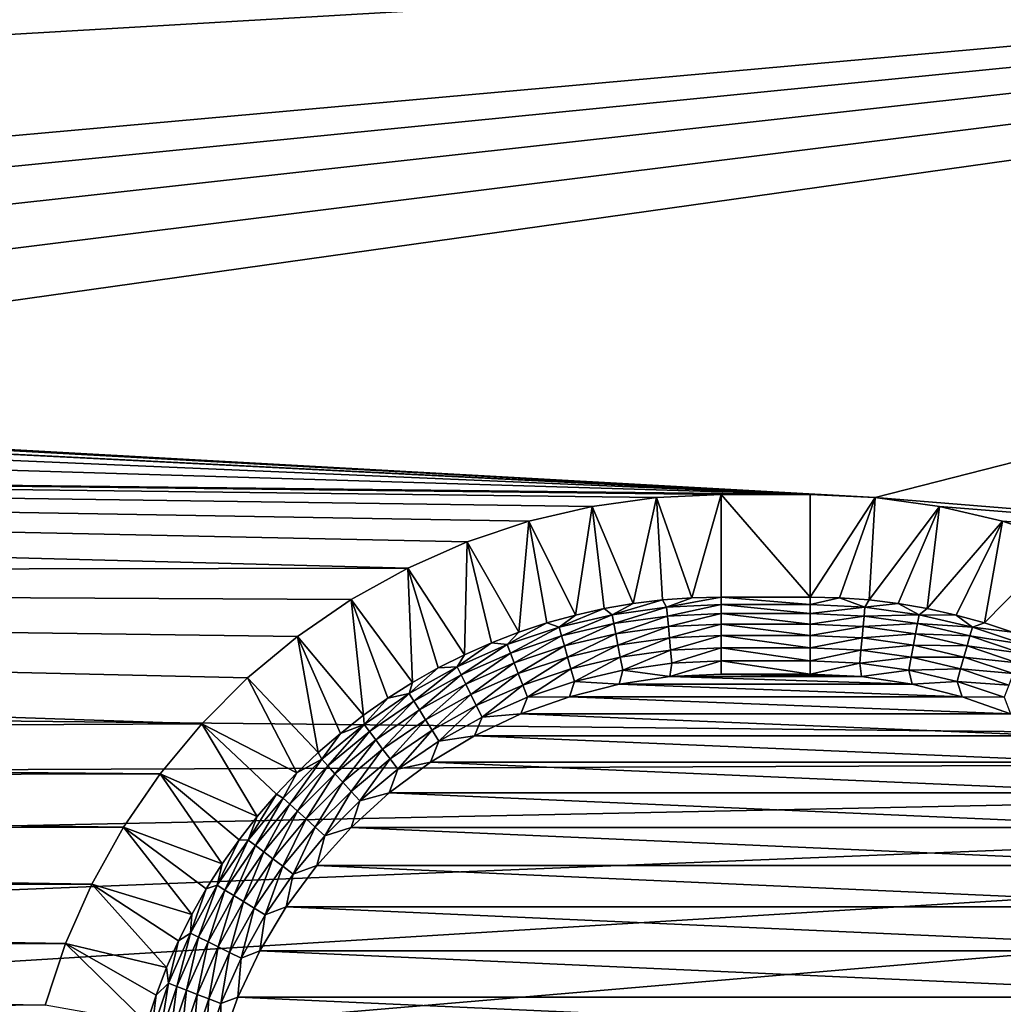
# Model space of a CAD drawing. Extents: x -320 to 320, y -695 to 695.
# Tile 149 of 169: x 218 to 240, y 385 to 407. Entities that reach past the tile are written whole.
import ezdxf

# ---------------------------------------------------------------- set-up
doc = ezdxf.new("R2010")
doc.units = 0
doc.header["$LTSCALE"] = 50.062222
for name, color, linetype in [('1', 7, 'CONTINUOUS'), ('147', 7, 'CONTINUOUS'), ('152', 7, 'CONTINUOUS'), ('153', 7, 'CONTINUOUS'), ('154', 7, 'CONTINUOUS'), ('157', 7, 'CONTINUOUS'), ('158', 7, 'CONTINUOUS'), ('159', 7, 'CONTINUOUS'), ('2', 7, 'CONTINUOUS')]:
    doc.layers.add(name, color=color, linetype=linetype)

msp = doc.modelspace()

# ---------------------------------------------------------------- linework, layer by layer
at = {"layer": '1', "color": 7, "linetype": 'CONTINUOUS'}
for points in [[(31.446, 408.157), (297.887, 412.179), (237.463, 396.743), (31.446, 408.157)], [(297.887, 412.179), (300.082, 391.646), (237.463, 396.743), (297.887, 412.179)], [(47.139, 407.054), (31.446, 408.157), (237.463, 396.743), (47.139, 407.054)], [(62.794, 405.511), (47.139, 407.054), (237.463, 396.743), (62.794, 405.511)], [(78.399, 403.53), (62.794, 405.511), (236.005, 396.81), (78.399, 403.53)], [(236.005, 396.81), (62.794, 405.511), (237.463, 396.743), (236.005, 396.81)], [(93.943, 401.111), (78.399, 403.53), (236.005, 396.81), (93.943, 401.111)], [(109.413, 398.257), (93.943, 401.111), (236.005, 396.81), (109.413, 398.257)], [(124.797, 394.97), (109.413, 398.257), (226.96, 395.153), (124.797, 394.97)], [(226.96, 395.153), (109.413, 398.257), (228.296, 395.743), (226.96, 395.153)], [(228.296, 395.743), (109.413, 398.257), (229.68, 396.207), (228.296, 395.743)], [(229.68, 396.207), (109.413, 398.257), (231.101, 396.541), (229.68, 396.207)], [(231.101, 396.541), (109.413, 398.257), (232.547, 396.743), (231.101, 396.541)], [(232.547, 396.743), (109.413, 398.257), (234.005, 396.81), (232.547, 396.743)], [(234.005, 396.81), (109.413, 398.257), (236.005, 396.81), (234.005, 396.81)], [(237.463, 396.743), (300.082, 391.646), (238.909, 396.541), (237.463, 396.743)], [(238.909, 396.541), (300.082, 391.646), (240.33, 396.207), (238.909, 396.541)], [(240.33, 396.207), (300.082, 391.646), (241.714, 395.743), (240.33, 396.207)], [(225.685, 394.443), (124.797, 394.97), (226.96, 395.153), (225.685, 394.443)], [(140.082, 391.252), (124.797, 394.97), (222.325, 391.653), (140.082, 391.252)], [(222.325, 391.653), (124.797, 394.97), (223.357, 392.685), (222.325, 391.653)], [(223.357, 392.685), (124.797, 394.97), (224.48, 393.618), (223.357, 392.685)], [(224.48, 393.618), (124.797, 394.97), (225.685, 394.443), (224.48, 393.618)], [(221.392, 390.53), (140.082, 391.252), (222.325, 391.653), (221.392, 390.53)], [(143.179, 390.337), (140.082, 391.252), (221.392, 390.53), (143.179, 390.337)], [(220.567, 389.325), (143.179, 390.337), (221.392, 390.53), (220.567, 389.325)], [(146.205, 389.209), (143.179, 390.337), (220.567, 389.325), (146.205, 389.209)], [(219.857, 388.05), (146.205, 389.209), (220.567, 389.325), (219.857, 388.05)], [(149.145, 387.874), (146.205, 389.209), (219.857, 388.05), (149.145, 387.874)], [(219.267, 386.714), (149.145, 387.874), (219.857, 388.05), (219.267, 386.714)], [(151.986, 386.338), (149.145, 387.874), (219.267, 386.714), (151.986, 386.338)], [(218.803, 385.33), (151.986, 386.338), (219.267, 386.714), (218.803, 385.33)], [(154.713, 384.608), (151.986, 386.338), (218.803, 385.33), (154.713, 384.608)]]:
    msp.add_3dface(points, dxfattribs=at)
at = {"layer": '147', "color": 7, "linetype": 'CONTINUOUS'}
for points in [[(232.852, 392.712, -5), (238.3, 392.543, -5), (231.71, 392.543, -5), (232.852, 392.712, -5)], [(234.005, 392.769, -5), (237.158, 392.712, -5), (232.852, 392.712, -5), (234.005, 392.769, -5)], [(237.158, 392.712, -5), (238.3, 392.543, -5), (232.852, 392.712, -5), (237.158, 392.712, -5)], [(236.005, 392.769, -5), (237.158, 392.712, -5), (234.005, 392.769, -5), (236.005, 392.769, -5)], [(231.71, 392.543, -5), (239.42, 392.262, -5), (230.59, 392.262, -5), (231.71, 392.543, -5)], [(238.3, 392.543, -5), (239.42, 392.262, -5), (231.71, 392.543, -5), (238.3, 392.543, -5)], [(230.59, 392.262, -5), (240.507, 391.873, -5), (229.503, 391.873, -5), (230.59, 392.262, -5)], [(239.42, 392.262, -5), (240.507, 391.873, -5), (230.59, 392.262, -5), (239.42, 392.262, -5)], [(229.503, 391.873, -5), (241.55, 391.38, -5), (228.46, 391.38, -5), (229.503, 391.873, -5)], [(240.507, 391.873, -5), (241.55, 391.38, -5), (229.503, 391.873, -5), (240.507, 391.873, -5)], [(228.46, 391.38, -5), (242.54, 390.786, -5), (227.47, 390.786, -5), (228.46, 391.38, -5)], [(241.55, 391.38, -5), (242.54, 390.786, -5), (228.46, 391.38, -5), (241.55, 391.38, -5)], [(227.47, 390.786, -5), (243.468, 390.098, -5), (226.542, 390.098, -5), (227.47, 390.786, -5)], [(242.54, 390.786, -5), (243.468, 390.098, -5), (227.47, 390.786, -5), (242.54, 390.786, -5)], [(226.542, 390.098, -5), (244.323, 389.323, -5), (225.687, 389.323, -5), (226.542, 390.098, -5)], [(243.468, 390.098, -5), (244.323, 389.323, -5), (226.542, 390.098, -5), (243.468, 390.098, -5)], [(225.687, 389.323, -5), (245.098, 388.468, -5), (224.912, 388.468, -5), (225.687, 389.323, -5)], [(244.323, 389.323, -5), (245.098, 388.468, -5), (225.687, 389.323, -5), (244.323, 389.323, -5)], [(224.912, 388.468, -5), (245.786, 387.54, -5), (224.224, 387.54, -5), (224.912, 388.468, -5)], [(245.098, 388.468, -5), (245.786, 387.54, -5), (224.912, 388.468, -5), (245.098, 388.468, -5)], [(224.224, 387.54, -5), (246.38, 386.55, -5), (223.63, 386.55, -5), (224.224, 387.54, -5)], [(245.786, 387.54, -5), (246.38, 386.55, -5), (224.224, 387.54, -5), (245.786, 387.54, -5)], [(223.63, 386.55, -5), (246.873, 385.507, -5), (223.137, 385.507, -5), (223.63, 386.55, -5)], [(246.38, 386.55, -5), (246.873, 385.507, -5), (223.63, 386.55, -5), (246.38, 386.55, -5)], [(223.137, 385.507, -5), (247.262, 384.42, -5), (222.748, 384.42, -5), (223.137, 385.507, -5)], [(246.873, 385.507, -5), (247.262, 384.42, -5), (223.137, 385.507, -5), (246.873, 385.507, -5)]]:
    msp.add_3dface(points, dxfattribs=at)
at = {"layer": '152', "color": 7, "linetype": 'CONTINUOUS'}
for points in [[(231.101, 396.541), (232.547, 396.743), (232.025, 394.355, -4), (231.101, 396.541)], [(232.025, 394.355, -4), (232.547, 396.743), (232.682, 394.436, -4), (232.025, 394.355, -4)], [(232.547, 396.743), (234.005, 396.81), (233.343, 394.484, -4), (232.547, 396.743)], [(232.682, 394.436, -4), (232.547, 396.743), (233.343, 394.484, -4), (232.682, 394.436, -4)], [(233.343, 394.484, -4), (234.005, 396.81), (234.005, 394.501, -4), (233.343, 394.484, -4)], [(229.68, 396.207), (231.101, 396.541), (230.726, 394.096, -4), (229.68, 396.207)], [(230.726, 394.096, -4), (231.101, 396.541), (231.372, 394.241, -4), (230.726, 394.096, -4)], [(231.372, 394.241, -4), (231.101, 396.541), (232.025, 394.355, -4), (231.372, 394.241, -4)], [(228.296, 395.743), (229.68, 396.207), (229.458, 393.712, -4), (228.296, 395.743)], [(229.458, 393.712, -4), (229.68, 396.207), (230.087, 393.919, -4), (229.458, 393.712, -4)], [(230.087, 393.919, -4), (229.68, 396.207), (230.726, 394.096, -4), (230.087, 393.919, -4)], [(226.96, 395.153), (228.296, 395.743), (228.235, 393.205, -4), (226.96, 395.153)], [(228.235, 393.205, -4), (228.296, 395.743), (228.84, 393.473, -4), (228.235, 393.205, -4)], [(228.84, 393.473, -4), (228.296, 395.743), (229.458, 393.712, -4), (228.84, 393.473, -4)], [(225.685, 394.443), (226.96, 395.153), (227.067, 392.581, -4), (225.685, 394.443)], [(227.067, 392.581, -4), (226.96, 395.153), (227.643, 392.907, -4), (227.067, 392.581, -4)], [(227.643, 392.907, -4), (226.96, 395.153), (228.235, 393.205, -4), (227.643, 392.907, -4)], [(224.48, 393.618), (225.685, 394.443), (225.966, 391.845, -4), (224.48, 393.618)], [(225.966, 391.845, -4), (225.685, 394.443), (226.507, 392.226, -4), (225.966, 391.845, -4)], [(226.507, 392.226, -4), (225.685, 394.443), (227.067, 392.581, -4), (226.507, 392.226, -4)], [(223.357, 392.685), (224.48, 393.618), (224.942, 391.005, -4), (223.357, 392.685)], [(224.942, 391.005, -4), (224.48, 393.618), (225.443, 391.437, -4), (224.942, 391.005, -4)], [(225.443, 391.437, -4), (224.48, 393.618), (225.966, 391.845, -4), (225.443, 391.437, -4)], [(222.325, 391.653), (223.357, 392.685), (224.462, 390.548, -4), (222.325, 391.653)], [(224.462, 390.548, -4), (223.357, 392.685), (224.942, 391.005, -4), (224.462, 390.548, -4)], [(221.392, 390.53), (222.325, 391.653), (223.573, 389.567, -4), (221.392, 390.53)], [(223.573, 389.567, -4), (222.325, 391.653), (224.005, 390.068, -4), (223.573, 389.567, -4)], [(224.005, 390.068, -4), (222.325, 391.653), (224.462, 390.548, -4), (224.005, 390.068, -4)], [(220.567, 389.325), (221.392, 390.53), (222.784, 388.503, -4), (220.567, 389.325)], [(222.784, 388.503, -4), (221.392, 390.53), (223.165, 389.044, -4), (222.784, 388.503, -4)], [(223.165, 389.044, -4), (221.392, 390.53), (223.573, 389.567, -4), (223.165, 389.044, -4)], [(219.857, 388.05), (220.567, 389.325), (222.103, 387.367, -4), (219.857, 388.05)], [(222.103, 387.367, -4), (220.567, 389.325), (222.429, 387.943, -4), (222.103, 387.367, -4)], [(222.429, 387.943, -4), (220.567, 389.325), (222.784, 388.503, -4), (222.429, 387.943, -4)], [(219.267, 386.714), (219.857, 388.05), (221.537, 386.17, -4), (219.267, 386.714)], [(221.537, 386.17, -4), (219.857, 388.05), (221.805, 386.775, -4), (221.537, 386.17, -4)], [(221.805, 386.775, -4), (219.857, 388.05), (222.103, 387.367, -4), (221.805, 386.775, -4)], [(218.803, 385.33), (219.267, 386.714), (221.091, 384.923, -4), (218.803, 385.33)], [(221.091, 384.923, -4), (219.267, 386.714), (221.298, 385.552, -4), (221.091, 384.923, -4)], [(221.298, 385.552, -4), (219.267, 386.714), (221.537, 386.17, -4), (221.298, 385.552, -4)]]:
    msp.add_3dface(points, dxfattribs=at)
at = {"layer": '153', "color": 7, "linetype": 'CONTINUOUS'}
for points in [[(234.005, 396.81), (236.005, 396.81), (236.005, 394.501, -4), (234.005, 396.81)], [(234.005, 394.501, -4), (234.005, 396.81), (236.005, 394.501, -4), (234.005, 394.501, -4)]]:
    msp.add_3dface(points, dxfattribs=at)
at = {"layer": '154', "color": 7, "linetype": 'CONTINUOUS'}
for points in [[(236.005, 396.81), (237.463, 396.743), (236.005, 394.501, -4), (236.005, 396.81)], [(236.005, 394.501, -4), (237.463, 396.743), (236.667, 394.484, -4), (236.005, 394.501, -4)], [(236.667, 394.484, -4), (237.463, 396.743), (237.328, 394.436, -4), (236.667, 394.484, -4)], [(237.463, 396.743), (238.909, 396.541), (237.328, 394.436, -4), (237.463, 396.743)], [(237.328, 394.436, -4), (238.909, 396.541), (237.985, 394.355, -4), (237.328, 394.436, -4)], [(237.985, 394.355, -4), (238.909, 396.541), (238.638, 394.241, -4), (237.985, 394.355, -4)], [(238.909, 396.541), (240.33, 396.207), (238.638, 394.241, -4), (238.909, 396.541)], [(238.638, 394.241, -4), (240.33, 396.207), (239.284, 394.096, -4), (238.638, 394.241, -4)], [(239.284, 394.096, -4), (240.33, 396.207), (239.923, 393.919, -4), (239.284, 394.096, -4)], [(240.33, 396.207), (241.714, 395.743), (239.923, 393.919, -4), (240.33, 396.207)], [(239.923, 393.919, -4), (241.714, 395.743), (240.552, 393.712, -4), (239.923, 393.919, -4)]]:
    msp.add_3dface(points, dxfattribs=at)
at = {"layer": '157', "color": 7, "linetype": 'CONTINUOUS'}
for points in [[(236.005, 394.501, -4), (236.667, 394.484, -4), (236.005, 394.332, -4.247), (236.005, 394.501, -4)], [(236.667, 394.484, -4), (237.235, 394.275, -4.247), (236.005, 394.332, -4.247), (236.667, 394.484, -4)], [(236.667, 394.484, -4), (237.328, 394.436, -4), (237.235, 394.275, -4.247), (236.667, 394.484, -4)], [(237.235, 394.275, -4.247), (236.005, 394.129, -4.466), (236.005, 394.332, -4.247), (237.235, 394.275, -4.247)], [(237.216, 394.073, -4.466), (236.005, 394.129, -4.466), (237.235, 394.275, -4.247), (237.216, 394.073, -4.466)], [(238.454, 394.105, -4.247), (237.216, 394.073, -4.466), (237.235, 394.275, -4.247), (238.454, 394.105, -4.247)], [(237.328, 394.436, -4), (237.985, 394.355, -4), (237.235, 394.275, -4.247), (237.328, 394.436, -4)], [(237.985, 394.355, -4), (238.454, 394.105, -4.247), (237.235, 394.275, -4.247), (237.985, 394.355, -4)], [(237.985, 394.355, -4), (238.638, 394.241, -4), (238.454, 394.105, -4.247), (237.985, 394.355, -4)], [(238.638, 394.241, -4), (239.284, 394.096, -4), (238.454, 394.105, -4.247), (238.638, 394.241, -4)], [(237.216, 394.073, -4.466), (236.005, 393.895, -4.653), (236.005, 394.129, -4.466), (237.216, 394.073, -4.466)], [(237.194, 393.84, -4.653), (236.005, 393.895, -4.653), (237.216, 394.073, -4.466), (237.194, 393.84, -4.653)], [(238.416, 393.905, -4.466), (237.194, 393.84, -4.653), (237.216, 394.073, -4.466), (238.416, 393.905, -4.466)], [(238.416, 393.905, -4.466), (237.216, 394.073, -4.466), (238.454, 394.105, -4.247), (238.416, 393.905, -4.466)], [(239.652, 393.823, -4.247), (238.416, 393.905, -4.466), (238.454, 394.105, -4.247), (239.652, 393.823, -4.247)], [(239.284, 394.096, -4), (239.652, 393.823, -4.247), (238.454, 394.105, -4.247), (239.284, 394.096, -4)], [(239.284, 394.096, -4), (239.923, 393.919, -4), (239.652, 393.823, -4.247), (239.284, 394.096, -4)], [(237.194, 393.84, -4.653), (236.005, 393.636, -4.802), (236.005, 393.895, -4.653), (237.194, 393.84, -4.653)], [(237.17, 393.582, -4.802), (236.005, 393.636, -4.802), (237.194, 393.84, -4.653), (237.17, 393.582, -4.802)], [(238.373, 393.675, -4.653), (237.17, 393.582, -4.802), (237.194, 393.84, -4.653), (238.373, 393.675, -4.653)], [(238.373, 393.675, -4.653), (237.194, 393.84, -4.653), (238.416, 393.905, -4.466), (238.373, 393.675, -4.653)], [(239.596, 393.628, -4.466), (238.373, 393.675, -4.653), (238.416, 393.905, -4.466), (239.596, 393.628, -4.466)], [(239.596, 393.628, -4.466), (238.416, 393.905, -4.466), (239.652, 393.823, -4.247), (239.596, 393.628, -4.466)], [(240.819, 393.432, -4.247), (239.596, 393.628, -4.466), (239.652, 393.823, -4.247), (240.819, 393.432, -4.247)], [(239.923, 393.919, -4), (240.552, 393.712, -4), (239.652, 393.823, -4.247), (239.923, 393.919, -4)], [(240.552, 393.712, -4), (240.819, 393.432, -4.247), (239.652, 393.823, -4.247), (240.552, 393.712, -4)], [(237.17, 393.582, -4.802), (236.005, 393.357, -4.911), (236.005, 393.636, -4.802), (237.17, 393.582, -4.802)], [(237.145, 393.304, -4.911), (236.005, 393.357, -4.911), (237.17, 393.582, -4.802), (237.145, 393.304, -4.911)], [(238.326, 393.42, -4.802), (237.145, 393.304, -4.911), (237.17, 393.582, -4.802), (238.326, 393.42, -4.802)], [(238.326, 393.42, -4.802), (237.17, 393.582, -4.802), (238.373, 393.675, -4.653), (238.326, 393.42, -4.802)], [(239.532, 393.403, -4.653), (238.326, 393.42, -4.802), (238.373, 393.675, -4.653), (239.532, 393.403, -4.653)], [(239.532, 393.403, -4.653), (238.373, 393.675, -4.653), (239.596, 393.628, -4.466), (239.532, 393.403, -4.653)], [(240.746, 393.242, -4.466), (239.532, 393.403, -4.653), (239.596, 393.628, -4.466), (240.746, 393.242, -4.466)], [(240.746, 393.242, -4.466), (239.596, 393.628, -4.466), (240.819, 393.432, -4.247), (240.746, 393.242, -4.466)], [(237.145, 393.304, -4.911), (236.005, 393.065, -4.978), (236.005, 393.357, -4.911), (237.145, 393.304, -4.911)], [(238.275, 393.147, -4.911), (237.145, 393.304, -4.911), (238.326, 393.42, -4.802), (238.275, 393.147, -4.911)], [(239.462, 393.153, -4.802), (238.275, 393.147, -4.911), (238.326, 393.42, -4.802), (239.462, 393.153, -4.802)], [(239.462, 393.153, -4.802), (238.326, 393.42, -4.802), (239.532, 393.403, -4.653), (239.462, 393.153, -4.802)], [(240.661, 393.024, -4.653), (239.462, 393.153, -4.802), (239.532, 393.403, -4.653), (240.661, 393.024, -4.653)], [(240.661, 393.024, -4.653), (239.532, 393.403, -4.653), (240.746, 393.242, -4.466), (240.661, 393.024, -4.653)], [(237.118, 393.014, -4.978), (236.005, 393.065, -4.978), (237.145, 393.304, -4.911), (237.118, 393.014, -4.978)], [(238.275, 393.147, -4.911), (237.118, 393.014, -4.978), (237.145, 393.304, -4.911), (238.275, 393.147, -4.911)], [(238.221, 392.86, -4.978), (237.118, 393.014, -4.978), (238.275, 393.147, -4.911), (238.221, 392.86, -4.978)], [(239.385, 392.885, -4.911), (238.221, 392.86, -4.978), (238.275, 393.147, -4.911), (239.385, 392.885, -4.911)], [(239.385, 392.885, -4.911), (238.275, 393.147, -4.911), (239.462, 393.153, -4.802), (239.385, 392.885, -4.911)], [(240.568, 392.783, -4.802), (239.385, 392.885, -4.911), (239.462, 393.153, -4.802), (240.568, 392.783, -4.802)], [(240.568, 392.783, -4.802), (239.462, 393.153, -4.802), (240.661, 393.024, -4.653), (240.568, 392.783, -4.802)], [(237.118, 393.014, -4.978), (236.005, 392.769, -5), (236.005, 393.065, -4.978), (237.118, 393.014, -4.978)], [(237.158, 392.712, -5), (236.005, 392.769, -5), (237.118, 393.014, -4.978), (237.158, 392.712, -5)], [(238.221, 392.86, -4.978), (237.158, 392.712, -5), (237.118, 393.014, -4.978), (238.221, 392.86, -4.978)], [(238.3, 392.543, -5), (237.158, 392.712, -5), (238.221, 392.86, -4.978), (238.3, 392.543, -5)], [(239.305, 392.605, -4.978), (238.221, 392.86, -4.978), (239.385, 392.885, -4.911), (239.305, 392.605, -4.978)], [(239.305, 392.605, -4.978), (238.3, 392.543, -5), (238.221, 392.86, -4.978), (239.305, 392.605, -4.978)], [(240.467, 392.523, -4.911), (239.305, 392.605, -4.978), (239.385, 392.885, -4.911), (240.467, 392.523, -4.911)], [(240.467, 392.523, -4.911), (239.385, 392.885, -4.911), (240.568, 392.783, -4.802), (240.467, 392.523, -4.911)], [(239.42, 392.262, -5), (238.3, 392.543, -5), (239.305, 392.605, -4.978), (239.42, 392.262, -5)], [(240.362, 392.251, -4.978), (239.42, 392.262, -5), (239.305, 392.605, -4.978), (240.362, 392.251, -4.978)], [(240.362, 392.251, -4.978), (239.305, 392.605, -4.978), (240.467, 392.523, -4.911), (240.362, 392.251, -4.978)], [(240.507, 391.873, -5), (239.42, 392.262, -5), (240.362, 392.251, -4.978), (240.507, 391.873, -5)]]:
    msp.add_3dface(points, dxfattribs=at)
at = {"layer": '158', "color": 7, "linetype": 'CONTINUOUS'}
for points in [[(234.005, 394.501, -4), (236.005, 394.501, -4), (236.005, 394.332, -4.247), (234.005, 394.501, -4)], [(234.005, 394.501, -4), (236.005, 394.332, -4.247), (234.005, 394.332, -4.247), (234.005, 394.501, -4)], [(236.005, 394.332, -4.247), (236.005, 394.129, -4.466), (234.005, 394.332, -4.247), (236.005, 394.332, -4.247)], [(234.005, 394.332, -4.247), (236.005, 394.129, -4.466), (234.005, 394.129, -4.466), (234.005, 394.332, -4.247)], [(236.005, 394.129, -4.466), (236.005, 393.895, -4.653), (234.005, 394.129, -4.466), (236.005, 394.129, -4.466)], [(234.005, 394.129, -4.466), (236.005, 393.895, -4.653), (234.005, 393.895, -4.653), (234.005, 394.129, -4.466)], [(236.005, 393.895, -4.653), (236.005, 393.636, -4.802), (234.005, 393.895, -4.653), (236.005, 393.895, -4.653)], [(234.005, 393.895, -4.653), (236.005, 393.636, -4.802), (234.005, 393.636, -4.802), (234.005, 393.895, -4.653)], [(236.005, 393.636, -4.802), (236.005, 393.357, -4.911), (234.005, 393.636, -4.802), (236.005, 393.636, -4.802)], [(234.005, 393.636, -4.802), (236.005, 393.357, -4.911), (234.005, 393.357, -4.911), (234.005, 393.636, -4.802)], [(236.005, 393.357, -4.911), (236.005, 393.065, -4.978), (234.005, 393.357, -4.911), (236.005, 393.357, -4.911)], [(234.005, 393.357, -4.911), (236.005, 393.065, -4.978), (234.005, 393.065, -4.978), (234.005, 393.357, -4.911)], [(236.005, 392.769, -5), (234.005, 392.769, -5), (234.005, 393.065, -4.978), (236.005, 392.769, -5)], [(236.005, 393.065, -4.978), (236.005, 392.769, -5), (234.005, 393.065, -4.978), (236.005, 393.065, -4.978)]]:
    msp.add_3dface(points, dxfattribs=at)
at = {"layer": '159', "color": 7, "linetype": 'CONTINUOUS'}
for points in [[(232.682, 394.436, -4), (233.343, 394.484, -4), (232.775, 394.275, -4.247), (232.682, 394.436, -4)], [(233.343, 394.484, -4), (234.005, 394.501, -4), (232.775, 394.275, -4.247), (233.343, 394.484, -4)], [(234.005, 394.501, -4), (234.005, 394.332, -4.247), (232.775, 394.275, -4.247), (234.005, 394.501, -4)], [(230.726, 394.096, -4), (231.372, 394.241, -4), (230.358, 393.823, -4.247), (230.726, 394.096, -4)], [(231.372, 394.241, -4), (231.556, 394.105, -4.247), (230.358, 393.823, -4.247), (231.372, 394.241, -4)], [(231.372, 394.241, -4), (232.025, 394.355, -4), (231.556, 394.105, -4.247), (231.372, 394.241, -4)], [(232.025, 394.355, -4), (232.682, 394.436, -4), (231.556, 394.105, -4.247), (232.025, 394.355, -4)], [(232.682, 394.436, -4), (232.775, 394.275, -4.247), (231.556, 394.105, -4.247), (232.682, 394.436, -4)], [(232.775, 394.275, -4.247), (231.594, 393.905, -4.466), (231.556, 394.105, -4.247), (232.775, 394.275, -4.247)], [(232.794, 394.073, -4.466), (231.594, 393.905, -4.466), (232.775, 394.275, -4.247), (232.794, 394.073, -4.466)], [(234.005, 394.332, -4.247), (232.794, 394.073, -4.466), (232.775, 394.275, -4.247), (234.005, 394.332, -4.247)], [(234.005, 394.332, -4.247), (234.005, 394.129, -4.466), (232.794, 394.073, -4.466), (234.005, 394.332, -4.247)], [(230.087, 393.919, -4), (230.726, 394.096, -4), (230.358, 393.823, -4.247), (230.087, 393.919, -4)], [(231.556, 394.105, -4.247), (230.414, 393.628, -4.466), (230.358, 393.823, -4.247), (231.556, 394.105, -4.247)], [(231.594, 393.905, -4.466), (230.414, 393.628, -4.466), (231.556, 394.105, -4.247), (231.594, 393.905, -4.466)], [(232.794, 394.073, -4.466), (231.637, 393.675, -4.653), (231.594, 393.905, -4.466), (232.794, 394.073, -4.466)], [(232.816, 393.84, -4.653), (231.637, 393.675, -4.653), (232.794, 394.073, -4.466), (232.816, 393.84, -4.653)], [(234.005, 394.129, -4.466), (232.816, 393.84, -4.653), (232.794, 394.073, -4.466), (234.005, 394.129, -4.466)], [(234.005, 394.129, -4.466), (234.005, 393.895, -4.653), (232.816, 393.84, -4.653), (234.005, 394.129, -4.466)], [(229.458, 393.712, -4), (230.087, 393.919, -4), (229.191, 393.432, -4.247), (229.458, 393.712, -4)], [(230.087, 393.919, -4), (230.358, 393.823, -4.247), (229.191, 393.432, -4.247), (230.087, 393.919, -4)], [(230.358, 393.823, -4.247), (229.264, 393.242, -4.466), (229.191, 393.432, -4.247), (230.358, 393.823, -4.247)], [(230.414, 393.628, -4.466), (229.264, 393.242, -4.466), (230.358, 393.823, -4.247), (230.414, 393.628, -4.466)], [(231.594, 393.905, -4.466), (230.478, 393.403, -4.653), (230.414, 393.628, -4.466), (231.594, 393.905, -4.466)], [(231.637, 393.675, -4.653), (230.478, 393.403, -4.653), (231.594, 393.905, -4.466), (231.637, 393.675, -4.653)], [(232.816, 393.84, -4.653), (231.684, 393.42, -4.802), (231.637, 393.675, -4.653), (232.816, 393.84, -4.653)], [(232.84, 393.582, -4.802), (231.684, 393.42, -4.802), (232.816, 393.84, -4.653), (232.84, 393.582, -4.802)], [(234.005, 393.895, -4.653), (232.84, 393.582, -4.802), (232.816, 393.84, -4.653), (234.005, 393.895, -4.653)], [(234.005, 393.895, -4.653), (234.005, 393.636, -4.802), (232.84, 393.582, -4.802), (234.005, 393.895, -4.653)], [(228.84, 393.473, -4), (229.458, 393.712, -4), (229.191, 393.432, -4.247), (228.84, 393.473, -4)], [(230.414, 393.628, -4.466), (229.349, 393.024, -4.653), (229.264, 393.242, -4.466), (230.414, 393.628, -4.466)], [(230.478, 393.403, -4.653), (229.349, 393.024, -4.653), (230.414, 393.628, -4.466), (230.478, 393.403, -4.653)], [(231.637, 393.675, -4.653), (230.548, 393.153, -4.802), (230.478, 393.403, -4.653), (231.637, 393.675, -4.653)], [(231.684, 393.42, -4.802), (230.548, 393.153, -4.802), (231.637, 393.675, -4.653), (231.684, 393.42, -4.802)], [(232.84, 393.582, -4.802), (231.735, 393.147, -4.911), (231.684, 393.42, -4.802), (232.84, 393.582, -4.802)], [(232.865, 393.304, -4.911), (231.735, 393.147, -4.911), (232.84, 393.582, -4.802), (232.865, 393.304, -4.911)], [(234.005, 393.636, -4.802), (232.865, 393.304, -4.911), (232.84, 393.582, -4.802), (234.005, 393.636, -4.802)], [(234.005, 393.636, -4.802), (234.005, 393.357, -4.911), (232.865, 393.304, -4.911), (234.005, 393.636, -4.802)], [(228.235, 393.205, -4), (228.84, 393.473, -4), (228.065, 392.935, -4.247), (228.235, 393.205, -4)], [(228.84, 393.473, -4), (229.191, 393.432, -4.247), (228.065, 392.935, -4.247), (228.84, 393.473, -4)], [(229.191, 393.432, -4.247), (228.155, 392.753, -4.466), (228.065, 392.935, -4.247), (229.191, 393.432, -4.247)], [(229.264, 393.242, -4.466), (228.155, 392.753, -4.466), (229.191, 393.432, -4.247), (229.264, 393.242, -4.466)], [(230.478, 393.403, -4.653), (229.442, 392.783, -4.802), (229.349, 393.024, -4.653), (230.478, 393.403, -4.653)], [(230.548, 393.153, -4.802), (229.442, 392.783, -4.802), (230.478, 393.403, -4.653), (230.548, 393.153, -4.802)], [(231.684, 393.42, -4.802), (230.625, 392.885, -4.911), (230.548, 393.153, -4.802), (231.684, 393.42, -4.802)], [(231.735, 393.147, -4.911), (230.625, 392.885, -4.911), (231.684, 393.42, -4.802), (231.735, 393.147, -4.911)], [(234.005, 393.357, -4.911), (232.892, 393.014, -4.978), (232.865, 393.304, -4.911), (234.005, 393.357, -4.911)], [(234.005, 393.357, -4.911), (234.005, 393.065, -4.978), (232.892, 393.014, -4.978), (234.005, 393.357, -4.911)], [(227.643, 392.907, -4), (228.235, 393.205, -4), (228.065, 392.935, -4.247), (227.643, 392.907, -4)], [(229.264, 393.242, -4.466), (228.26, 392.543, -4.653), (228.155, 392.753, -4.466), (229.264, 393.242, -4.466)], [(229.349, 393.024, -4.653), (228.26, 392.543, -4.653), (229.264, 393.242, -4.466), (229.349, 393.024, -4.653)], [(230.548, 393.153, -4.802), (229.543, 392.523, -4.911), (229.442, 392.783, -4.802), (230.548, 393.153, -4.802)], [(230.625, 392.885, -4.911), (229.543, 392.523, -4.911), (230.548, 393.153, -4.802), (230.625, 392.885, -4.911)], [(231.735, 393.147, -4.911), (230.705, 392.605, -4.978), (230.625, 392.885, -4.911), (231.735, 393.147, -4.911)], [(231.789, 392.86, -4.978), (230.705, 392.605, -4.978), (231.735, 393.147, -4.911), (231.789, 392.86, -4.978)], [(232.865, 393.304, -4.911), (231.789, 392.86, -4.978), (231.735, 393.147, -4.911), (232.865, 393.304, -4.911)], [(232.892, 393.014, -4.978), (231.789, 392.86, -4.978), (232.865, 393.304, -4.911), (232.892, 393.014, -4.978)], [(227.643, 392.907, -4), (228.065, 392.935, -4.247), (226.989, 392.336, -4.247), (227.643, 392.907, -4)], [(228.065, 392.935, -4.247), (227.096, 392.163, -4.466), (226.989, 392.336, -4.247), (228.065, 392.935, -4.247)], [(228.155, 392.753, -4.466), (227.096, 392.163, -4.466), (228.065, 392.935, -4.247), (228.155, 392.753, -4.466)], [(229.349, 393.024, -4.653), (228.375, 392.311, -4.802), (228.26, 392.543, -4.653), (229.349, 393.024, -4.653)], [(229.442, 392.783, -4.802), (228.375, 392.311, -4.802), (229.349, 393.024, -4.653), (229.442, 392.783, -4.802)], [(232.892, 393.014, -4.978), (232.852, 392.712, -5), (231.789, 392.86, -4.978), (232.892, 393.014, -4.978)], [(234.005, 392.769, -5), (232.852, 392.712, -5), (234.005, 393.065, -4.978), (234.005, 392.769, -5)], [(234.005, 393.065, -4.978), (232.852, 392.712, -5), (232.892, 393.014, -4.978), (234.005, 393.065, -4.978)], [(227.067, 392.581, -4), (227.643, 392.907, -4), (226.989, 392.336, -4.247), (227.067, 392.581, -4)], [(228.155, 392.753, -4.466), (227.219, 391.964, -4.653), (227.096, 392.163, -4.466), (228.155, 392.753, -4.466)], [(228.26, 392.543, -4.653), (227.219, 391.964, -4.653), (228.155, 392.753, -4.466), (228.26, 392.543, -4.653)], [(229.442, 392.783, -4.802), (228.499, 392.062, -4.911), (228.375, 392.311, -4.802), (229.442, 392.783, -4.802)], [(229.543, 392.523, -4.911), (228.499, 392.062, -4.911), (229.442, 392.783, -4.802), (229.543, 392.523, -4.911)], [(230.625, 392.885, -4.911), (229.648, 392.251, -4.978), (229.543, 392.523, -4.911), (230.625, 392.885, -4.911)], [(230.705, 392.605, -4.978), (229.648, 392.251, -4.978), (230.625, 392.885, -4.911), (230.705, 392.605, -4.978)], [(231.789, 392.86, -4.978), (231.71, 392.543, -5), (230.705, 392.605, -4.978), (231.789, 392.86, -4.978)], [(232.852, 392.712, -5), (231.71, 392.543, -5), (231.789, 392.86, -4.978), (232.852, 392.712, -5)], [(226.507, 392.226, -4), (227.067, 392.581, -4), (226.989, 392.336, -4.247), (226.507, 392.226, -4)], [(228.26, 392.543, -4.653), (227.356, 391.744, -4.802), (227.219, 391.964, -4.653), (228.26, 392.543, -4.653)], [(228.375, 392.311, -4.802), (227.356, 391.744, -4.802), (228.26, 392.543, -4.653), (228.375, 392.311, -4.802)], [(229.543, 392.523, -4.911), (228.629, 391.801, -4.978), (228.499, 392.062, -4.911), (229.543, 392.523, -4.911)], [(229.648, 392.251, -4.978), (228.629, 391.801, -4.978), (229.543, 392.523, -4.911), (229.648, 392.251, -4.978)], [(230.705, 392.605, -4.978), (230.59, 392.262, -5), (229.648, 392.251, -4.978), (230.705, 392.605, -4.978)], [(231.71, 392.543, -5), (230.59, 392.262, -5), (230.705, 392.605, -4.978), (231.71, 392.543, -5)], [(226.507, 392.226, -4), (226.989, 392.336, -4.247), (225.974, 391.64, -4.247), (226.507, 392.226, -4)], [(226.989, 392.336, -4.247), (226.096, 391.478, -4.466), (225.974, 391.64, -4.247), (226.989, 392.336, -4.247)], [(227.096, 392.163, -4.466), (226.096, 391.478, -4.466), (226.989, 392.336, -4.247), (227.096, 392.163, -4.466)], [(228.375, 392.311, -4.802), (227.503, 391.507, -4.911), (227.356, 391.744, -4.802), (228.375, 392.311, -4.802)], [(228.499, 392.062, -4.911), (227.503, 391.507, -4.911), (228.375, 392.311, -4.802), (228.499, 392.062, -4.911)], [(229.648, 392.251, -4.978), (229.503, 391.873, -5), (228.629, 391.801, -4.978), (229.648, 392.251, -4.978)], [(230.59, 392.262, -5), (229.503, 391.873, -5), (229.648, 392.251, -4.978), (230.59, 392.262, -5)], [(225.966, 391.845, -4), (226.507, 392.226, -4), (225.974, 391.64, -4.247), (225.966, 391.845, -4)], [(227.096, 392.163, -4.466), (226.237, 391.291, -4.653), (226.096, 391.478, -4.466), (227.096, 392.163, -4.466)], [(227.219, 391.964, -4.653), (226.237, 391.291, -4.653), (227.096, 392.163, -4.466), (227.219, 391.964, -4.653)], [(228.499, 392.062, -4.911), (227.656, 391.259, -4.978), (227.503, 391.507, -4.911), (228.499, 392.062, -4.911)], [(228.629, 391.801, -4.978), (227.656, 391.259, -4.978), (228.499, 392.062, -4.911), (228.629, 391.801, -4.978)], [(225.443, 391.437, -4), (225.966, 391.845, -4), (225.974, 391.64, -4.247), (225.443, 391.437, -4)], [(227.219, 391.964, -4.653), (226.393, 391.084, -4.802), (226.237, 391.291, -4.653), (227.219, 391.964, -4.653)], [(227.356, 391.744, -4.802), (226.393, 391.084, -4.802), (227.219, 391.964, -4.653), (227.356, 391.744, -4.802)], [(229.503, 391.873, -5), (228.46, 391.38, -5), (228.629, 391.801, -4.978), (229.503, 391.873, -5)], [(225.443, 391.437, -4), (225.974, 391.64, -4.247), (225.027, 390.854, -4.247), (225.443, 391.437, -4)], [(225.974, 391.64, -4.247), (225.164, 390.704, -4.466), (225.027, 390.854, -4.247), (225.974, 391.64, -4.247)], [(226.096, 391.478, -4.466), (225.164, 390.704, -4.466), (225.974, 391.64, -4.247), (226.096, 391.478, -4.466)], [(227.356, 391.744, -4.802), (226.561, 390.862, -4.911), (226.393, 391.084, -4.802), (227.356, 391.744, -4.802)], [(227.503, 391.507, -4.911), (226.561, 390.862, -4.911), (227.356, 391.744, -4.802), (227.503, 391.507, -4.911)], [(228.629, 391.801, -4.978), (228.46, 391.38, -5), (227.656, 391.259, -4.978), (228.629, 391.801, -4.978)], [(224.942, 391.005, -4), (225.443, 391.437, -4), (225.027, 390.854, -4.247), (224.942, 391.005, -4)], [(226.096, 391.478, -4.466), (225.321, 390.531, -4.653), (225.164, 390.704, -4.466), (226.096, 391.478, -4.466)], [(226.237, 391.291, -4.653), (225.321, 390.531, -4.653), (226.096, 391.478, -4.466), (226.237, 391.291, -4.653)], [(227.503, 391.507, -4.911), (226.737, 390.629, -4.978), (226.561, 390.862, -4.911), (227.503, 391.507, -4.911)], [(227.656, 391.259, -4.978), (226.737, 390.629, -4.978), (227.503, 391.507, -4.911), (227.656, 391.259, -4.978)], [(228.46, 391.38, -5), (227.47, 390.786, -5), (227.656, 391.259, -4.978), (228.46, 391.38, -5)], [(226.237, 391.291, -4.653), (225.496, 390.339, -4.802), (225.321, 390.531, -4.653), (226.237, 391.291, -4.653)], [(226.393, 391.084, -4.802), (225.496, 390.339, -4.802), (226.237, 391.291, -4.653), (226.393, 391.084, -4.802)], [(227.656, 391.259, -4.978), (227.47, 390.786, -5), (226.737, 390.629, -4.978), (227.656, 391.259, -4.978)], [(224.462, 390.548, -4), (224.942, 391.005, -4), (225.027, 390.854, -4.247), (224.462, 390.548, -4)], [(226.393, 391.084, -4.802), (225.684, 390.133, -4.911), (225.496, 390.339, -4.802), (226.393, 391.084, -4.802)], [(226.561, 390.862, -4.911), (225.684, 390.133, -4.911), (226.393, 391.084, -4.802), (226.561, 390.862, -4.911)], [(224.462, 390.548, -4), (225.027, 390.854, -4.247), (224.156, 389.983, -4.247), (224.462, 390.548, -4)], [(225.027, 390.854, -4.247), (224.306, 389.846, -4.466), (224.156, 389.983, -4.247), (225.027, 390.854, -4.247)], [(225.164, 390.704, -4.466), (224.306, 389.846, -4.466), (225.027, 390.854, -4.247), (225.164, 390.704, -4.466)], [(225.164, 390.704, -4.466), (224.479, 389.689, -4.653), (224.306, 389.846, -4.466), (225.164, 390.704, -4.466)], [(225.321, 390.531, -4.653), (224.479, 389.689, -4.653), (225.164, 390.704, -4.466), (225.321, 390.531, -4.653)], [(226.561, 390.862, -4.911), (225.88, 389.918, -4.978), (225.684, 390.133, -4.911), (226.561, 390.862, -4.911)], [(226.737, 390.629, -4.978), (225.88, 389.918, -4.978), (226.561, 390.862, -4.911), (226.737, 390.629, -4.978)], [(227.47, 390.786, -5), (226.542, 390.098, -5), (226.737, 390.629, -4.978), (227.47, 390.786, -5)], [(224.005, 390.068, -4), (224.462, 390.548, -4), (224.156, 389.983, -4.247), (224.005, 390.068, -4)], [(225.321, 390.531, -4.653), (224.671, 389.514, -4.802), (224.479, 389.689, -4.653), (225.321, 390.531, -4.653)], [(225.496, 390.339, -4.802), (224.671, 389.514, -4.802), (225.321, 390.531, -4.653), (225.496, 390.339, -4.802)], [(226.737, 390.629, -4.978), (226.542, 390.098, -5), (225.88, 389.918, -4.978), (226.737, 390.629, -4.978)], [(225.496, 390.339, -4.802), (224.877, 389.326, -4.911), (224.671, 389.514, -4.802), (225.496, 390.339, -4.802)], [(225.684, 390.133, -4.911), (224.877, 389.326, -4.911), (225.496, 390.339, -4.802), (225.684, 390.133, -4.911)], [(223.573, 389.567, -4), (224.005, 390.068, -4), (223.37, 389.036, -4.247), (223.573, 389.567, -4)], [(224.005, 390.068, -4), (224.156, 389.983, -4.247), (223.37, 389.036, -4.247), (224.005, 390.068, -4)], [(225.684, 390.133, -4.911), (225.092, 389.13, -4.978), (224.877, 389.326, -4.911), (225.684, 390.133, -4.911)], [(225.88, 389.918, -4.978), (225.092, 389.13, -4.978), (225.684, 390.133, -4.911), (225.88, 389.918, -4.978)], [(226.542, 390.098, -5), (225.687, 389.323, -5), (225.88, 389.918, -4.978), (226.542, 390.098, -5)], [(224.156, 389.983, -4.247), (223.532, 388.914, -4.466), (223.37, 389.036, -4.247), (224.156, 389.983, -4.247)], [(224.306, 389.846, -4.466), (223.532, 388.914, -4.466), (224.156, 389.983, -4.247), (224.306, 389.846, -4.466)], [(224.306, 389.846, -4.466), (223.719, 388.773, -4.653), (223.532, 388.914, -4.466), (224.306, 389.846, -4.466)], [(224.479, 389.689, -4.653), (223.719, 388.773, -4.653), (224.306, 389.846, -4.466), (224.479, 389.689, -4.653)], [(225.88, 389.918, -4.978), (225.687, 389.323, -5), (225.092, 389.13, -4.978), (225.88, 389.918, -4.978)], [(224.479, 389.689, -4.653), (223.926, 388.617, -4.802), (223.719, 388.773, -4.653), (224.479, 389.689, -4.653)], [(224.671, 389.514, -4.802), (223.926, 388.617, -4.802), (224.479, 389.689, -4.653), (224.671, 389.514, -4.802)], [(223.165, 389.044, -4), (223.573, 389.567, -4), (223.37, 389.036, -4.247), (223.165, 389.044, -4)], [(224.671, 389.514, -4.802), (224.148, 388.449, -4.911), (223.926, 388.617, -4.802), (224.671, 389.514, -4.802)], [(224.877, 389.326, -4.911), (224.148, 388.449, -4.911), (224.671, 389.514, -4.802), (224.877, 389.326, -4.911)], [(224.877, 389.326, -4.911), (224.381, 388.273, -4.978), (224.148, 388.449, -4.911), (224.877, 389.326, -4.911)], [(225.092, 389.13, -4.978), (224.381, 388.273, -4.978), (224.877, 389.326, -4.911), (225.092, 389.13, -4.978)], [(225.687, 389.323, -5), (224.912, 388.468, -5), (225.092, 389.13, -4.978), (225.687, 389.323, -5)], [(222.784, 388.503, -4), (223.165, 389.044, -4), (222.674, 388.021, -4.247), (222.784, 388.503, -4)], [(223.165, 389.044, -4), (223.37, 389.036, -4.247), (222.674, 388.021, -4.247), (223.165, 389.044, -4)], [(223.37, 389.036, -4.247), (222.847, 387.914, -4.466), (222.674, 388.021, -4.247), (223.37, 389.036, -4.247)], [(223.532, 388.914, -4.466), (222.847, 387.914, -4.466), (223.37, 389.036, -4.247), (223.532, 388.914, -4.466)], [(225.092, 389.13, -4.978), (224.912, 388.468, -5), (224.381, 388.273, -4.978), (225.092, 389.13, -4.978)], [(223.532, 388.914, -4.466), (223.046, 387.791, -4.653), (222.847, 387.914, -4.466), (223.532, 388.914, -4.466)], [(223.719, 388.773, -4.653), (223.046, 387.791, -4.653), (223.532, 388.914, -4.466), (223.719, 388.773, -4.653)], [(223.719, 388.773, -4.653), (223.266, 387.654, -4.802), (223.046, 387.791, -4.653), (223.719, 388.773, -4.653)], [(223.926, 388.617, -4.802), (223.266, 387.654, -4.802), (223.719, 388.773, -4.653), (223.926, 388.617, -4.802)], [(222.429, 387.943, -4), (222.784, 388.503, -4), (222.674, 388.021, -4.247), (222.429, 387.943, -4)], [(223.926, 388.617, -4.802), (223.503, 387.507, -4.911), (223.266, 387.654, -4.802), (223.926, 388.617, -4.802)], [(224.148, 388.449, -4.911), (223.503, 387.507, -4.911), (223.926, 388.617, -4.802), (224.148, 388.449, -4.911)], [(224.148, 388.449, -4.911), (223.751, 387.354, -4.978), (223.503, 387.507, -4.911), (224.148, 388.449, -4.911)], [(224.381, 388.273, -4.978), (223.751, 387.354, -4.978), (224.148, 388.449, -4.911), (224.381, 388.273, -4.978)], [(224.381, 388.273, -4.978), (224.224, 387.54, -5), (223.751, 387.354, -4.978), (224.381, 388.273, -4.978)], [(224.912, 388.468, -5), (224.224, 387.54, -5), (224.381, 388.273, -4.978), (224.912, 388.468, -5)], [(222.429, 387.943, -4), (222.674, 388.021, -4.247), (222.075, 386.945, -4.247), (222.429, 387.943, -4)], [(222.674, 388.021, -4.247), (222.257, 386.855, -4.466), (222.075, 386.945, -4.247), (222.674, 388.021, -4.247)], [(222.103, 387.367, -4), (222.429, 387.943, -4), (222.075, 386.945, -4.247), (222.103, 387.367, -4)], [(222.847, 387.914, -4.466), (222.257, 386.855, -4.466), (222.674, 388.021, -4.247), (222.847, 387.914, -4.466)], [(222.847, 387.914, -4.466), (222.467, 386.75, -4.653), (222.257, 386.855, -4.466), (222.847, 387.914, -4.466)], [(223.046, 387.791, -4.653), (222.467, 386.75, -4.653), (222.847, 387.914, -4.466), (223.046, 387.791, -4.653)], [(223.046, 387.791, -4.653), (222.699, 386.635, -4.802), (222.467, 386.75, -4.653), (223.046, 387.791, -4.653)], [(223.266, 387.654, -4.802), (222.699, 386.635, -4.802), (223.046, 387.791, -4.653), (223.266, 387.654, -4.802)], [(223.266, 387.654, -4.802), (222.948, 386.511, -4.911), (222.699, 386.635, -4.802), (223.266, 387.654, -4.802)], [(223.503, 387.507, -4.911), (222.948, 386.511, -4.911), (223.266, 387.654, -4.802), (223.503, 387.507, -4.911)], [(223.503, 387.507, -4.911), (223.209, 386.381, -4.978), (222.948, 386.511, -4.911), (223.503, 387.507, -4.911)], [(223.751, 387.354, -4.978), (223.209, 386.381, -4.978), (223.503, 387.507, -4.911), (223.751, 387.354, -4.978)], [(224.224, 387.54, -5), (223.63, 386.55, -5), (223.751, 387.354, -4.978), (224.224, 387.54, -5)], [(221.805, 386.775, -4), (222.103, 387.367, -4), (222.075, 386.945, -4.247), (221.805, 386.775, -4)], [(223.751, 387.354, -4.978), (223.63, 386.55, -5), (223.209, 386.381, -4.978), (223.751, 387.354, -4.978)], [(221.805, 386.775, -4), (222.075, 386.945, -4.247), (221.578, 385.819, -4.247), (221.805, 386.775, -4)], [(222.075, 386.945, -4.247), (221.768, 385.746, -4.466), (221.578, 385.819, -4.247), (222.075, 386.945, -4.247)], [(222.257, 386.855, -4.466), (221.768, 385.746, -4.466), (222.075, 386.945, -4.247), (222.257, 386.855, -4.466)], [(221.537, 386.17, -4), (221.805, 386.775, -4), (221.578, 385.819, -4.247), (221.537, 386.17, -4)], [(222.257, 386.855, -4.466), (221.986, 385.661, -4.653), (221.768, 385.746, -4.466), (222.257, 386.855, -4.466)], [(222.467, 386.75, -4.653), (221.986, 385.661, -4.653), (222.257, 386.855, -4.466), (222.467, 386.75, -4.653)], [(222.467, 386.75, -4.653), (222.227, 385.568, -4.802), (221.986, 385.661, -4.653), (222.467, 386.75, -4.653)], [(222.699, 386.635, -4.802), (222.227, 385.568, -4.802), (222.467, 386.75, -4.653), (222.699, 386.635, -4.802)], [(222.699, 386.635, -4.802), (222.487, 385.467, -4.911), (222.227, 385.568, -4.802), (222.699, 386.635, -4.802)], [(222.948, 386.511, -4.911), (222.487, 385.467, -4.911), (222.699, 386.635, -4.802), (222.948, 386.511, -4.911)], [(222.948, 386.511, -4.911), (222.759, 385.362, -4.978), (222.487, 385.467, -4.911), (222.948, 386.511, -4.911)], [(223.209, 386.381, -4.978), (222.759, 385.362, -4.978), (222.948, 386.511, -4.911), (223.209, 386.381, -4.978)], [(223.63, 386.55, -5), (223.137, 385.507, -5), (223.209, 386.381, -4.978), (223.63, 386.55, -5)], [(223.209, 386.381, -4.978), (223.137, 385.507, -5), (222.759, 385.362, -4.978), (223.209, 386.381, -4.978)], [(221.298, 385.552, -4), (221.537, 386.17, -4), (221.578, 385.819, -4.247), (221.298, 385.552, -4)], [(221.298, 385.552, -4), (221.578, 385.819, -4.247), (221.187, 384.652, -4.247), (221.298, 385.552, -4)], [(221.578, 385.819, -4.247), (221.382, 384.596, -4.466), (221.187, 384.652, -4.247), (221.578, 385.819, -4.247)], [(221.768, 385.746, -4.466), (221.382, 384.596, -4.466), (221.578, 385.819, -4.247), (221.768, 385.746, -4.466)], [(221.768, 385.746, -4.466), (221.607, 384.532, -4.653), (221.382, 384.596, -4.466), (221.768, 385.746, -4.466)], [(221.986, 385.661, -4.653), (221.607, 384.532, -4.653), (221.768, 385.746, -4.466), (221.986, 385.661, -4.653)], [(221.986, 385.661, -4.653), (221.857, 384.462, -4.802), (221.607, 384.532, -4.653), (221.986, 385.661, -4.653)], [(222.227, 385.568, -4.802), (221.857, 384.462, -4.802), (221.986, 385.661, -4.653), (222.227, 385.568, -4.802)], [(221.091, 384.923, -4), (221.298, 385.552, -4), (221.187, 384.652, -4.247), (221.091, 384.923, -4)], [(222.227, 385.568, -4.802), (222.125, 384.385, -4.911), (221.857, 384.462, -4.802), (222.227, 385.568, -4.802)], [(222.487, 385.467, -4.911), (222.125, 384.385, -4.911), (222.227, 385.568, -4.802), (222.487, 385.467, -4.911)], [(222.487, 385.467, -4.911), (222.405, 384.305, -4.978), (222.125, 384.385, -4.911), (222.487, 385.467, -4.911)], [(222.759, 385.362, -4.978), (222.405, 384.305, -4.978), (222.487, 385.467, -4.911), (222.759, 385.362, -4.978)], [(223.137, 385.507, -5), (222.748, 384.42, -5), (222.759, 385.362, -4.978), (223.137, 385.507, -5)], [(222.759, 385.362, -4.978), (222.748, 384.42, -5), (222.405, 384.305, -4.978), (222.759, 385.362, -4.978)]]:
    msp.add_3dface(points, dxfattribs=at)
at = {"layer": '2', "color": 7, "linetype": 'CONTINUOUS'}
for points in [[(110.779, 405.12, 11), (290.931, 411.417, 11), (95.116, 408.009, 11), (110.779, 405.12, 11)], [(126.355, 401.791, 11), (290.931, 411.417, 11), (110.779, 405.12, 11), (126.355, 401.791, 11)], [(141.831, 398.028, 11), (290.931, 411.417, 11), (126.355, 401.791, 11), (141.831, 398.028, 11)], [(290.931, 411.417, 11), (141.831, 398.028, 11), (145.394, 396.975, 11), (290.931, 411.417, 11)], [(148.875, 395.677, 11), (290.931, 411.417, 11), (145.394, 396.975, 11), (148.875, 395.677, 11)], [(152.258, 394.141, 11), (290.931, 411.417, 11), (148.875, 395.677, 11), (152.258, 394.141, 11)], [(155.526, 392.374, 11), (290.931, 411.417, 11), (152.258, 394.141, 11), (155.526, 392.374, 11)], [(293.122, 390.922, 11), (290.931, 411.417, 11), (155.526, 392.374, 11), (293.122, 390.922, 11)], [(158.664, 390.384, 11), (293.122, 390.922, 11), (155.526, 392.374, 11), (158.664, 390.384, 11)], [(161.655, 388.181, 11), (293.122, 390.922, 11), (158.664, 390.384, 11), (161.655, 388.181, 11)], [(164.487, 385.776, 11), (293.122, 390.922, 11), (161.655, 388.181, 11), (164.487, 385.776, 11)], [(167.145, 383.18, 11), (293.122, 390.922, 11), (164.487, 385.776, 11), (167.145, 383.18, 11)], [(169.616, 380.406, 11), (293.122, 390.922, 11), (167.145, 383.18, 11), (169.616, 380.406, 11)], [(171.889, 377.467, 11), (293.122, 390.922, 11), (169.616, 380.406, 11), (171.889, 377.467, 11)], [(173.953, 374.378, 11), (293.122, 390.922, 11), (171.889, 377.467, 11), (173.953, 374.378, 11)], [(175.797, 371.152, 11), (293.122, 390.922, 11), (173.953, 374.378, 11), (175.797, 371.152, 11)], [(295.2, 370.415, 11), (293.122, 390.922, 11), (175.797, 371.152, 11), (295.2, 370.415, 11)]]:
    msp.add_3dface(points, dxfattribs=at)

doc.saveas('drawing.dxf')
